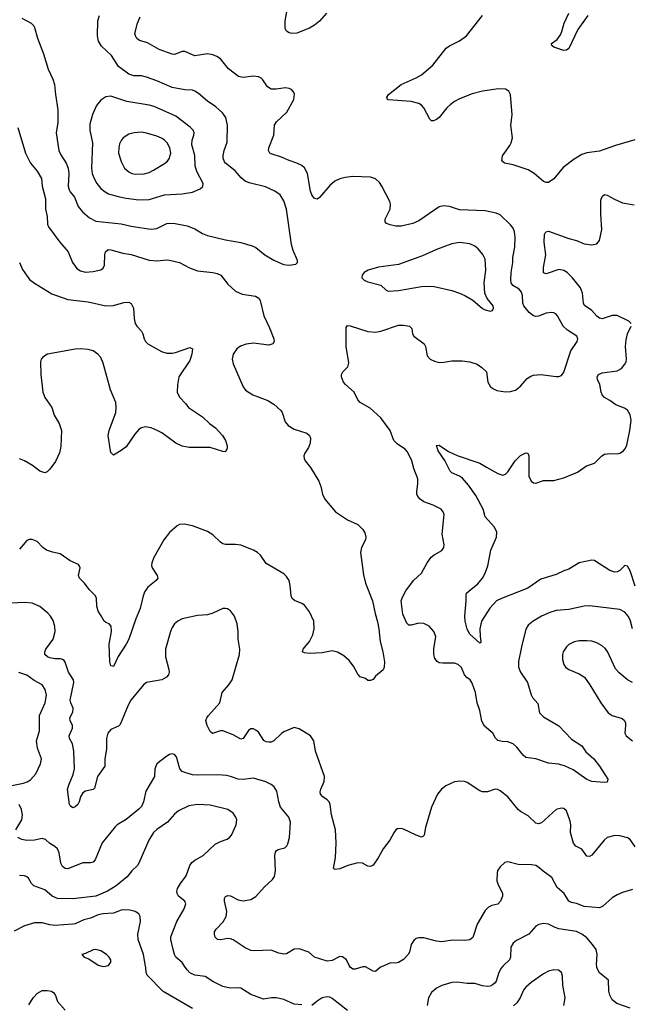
# Model space of a CAD drawing. Header units: inches. Extents: x 1308439 to 1441336, y 959892 to 1036309.
# Tile 58 of 167: x 1342933 to 1347732, y 999700 to 1007438. Entities that reach past the tile are written whole.
import ezdxf

# ---------------------------------------------------------------- set-up
doc = ezdxf.new("R2010")
doc.units = ezdxf.units.IN
doc.header["$MEASUREMENT"] = 0
doc.layers.add('B3040', color=7, linetype='Continuous')
doc.layers.add('B3949', color=7, linetype='Continuous')

msp = doc.modelspace()

# ---------------------------------------------------------------- linework, layer by layer
at = {"layer": 'B3040', "color": 6}
for points, elevation in [([(1345343.4, 1007490), (1345290, 1007427.2), (1345250, 1007393.8), (1345210, 1007370.4), (1345110, 1007333.4), (1345070.5, 1007330.5), (1345050, 1007335), (1345029.2, 1007349.2), (1345019.8, 1007370), (1345019.2, 1007430), (1345047.6, 1007590)], 2900), ([(1342949, 1007449), (1343023.1, 1007410), (1343043.3, 1007390), (1343050, 1007376.1), (1343072.5, 1007292.5), (1343119.1, 1007170), (1343156.1, 1007050), (1343193.6, 1006970), (1343205.1, 1006930), (1343213.1, 1006850), (1343233.6, 1006730), (1343231.4, 1006630), (1343219, 1006550), (1343239.8, 1006410), (1343256, 1006376), (1343299.1, 1006310), (1343314.9, 1006270), (1343319.9, 1006230), (1343314.8, 1006130), (1343321.5, 1006101.5), (1343330, 1006084.9), (1343364.2, 1006044.2), (1343393.6, 1005970), (1343427.1, 1005927.1), (1343481.2, 1005881.2), (1343530, 1005855.3), (1343730, 1005833.4), (1343810, 1005814.9), (1343946.1, 1005793.9), (1343970, 1005792.3), (1344010, 1005798.1), (1344090, 1005835.8), (1344110, 1005839.5), (1344155.6, 1005835.6), (1344250, 1005818.3), (1344310, 1005795.2), (1344370, 1005759), (1344410, 1005741.2), (1344550, 1005707.4), (1344670, 1005687.8), (1344760.8, 1005660.8), (1344790, 1005646.7), (1344858.3, 1005590), (1344930, 1005548.7), (1345006.3, 1005513.7), (1345050, 1005509.6), (1345102.6, 1005517.4), (1345116.4, 1005530), (1345115.4, 1005544.6), (1345083.2, 1005623.2), (1345070.2, 1005670.2), (1345029.7, 1005949.7), (1345010, 1006015), (1344980.3, 1006060.3), (1344936.8, 1006090), (1344864.1, 1006124.1), (1344735.7, 1006155.7), (1344704.3, 1006170), (1344674.6, 1006194.6), (1344626.4, 1006250), (1344551, 1006310), (1344541.9, 1006321.9), (1344530.8, 1006350), (1344531.4, 1006370), (1344540.1, 1006410), (1344564.5, 1006475.5), (1344566.2, 1006610), (1344552.3, 1006670), (1344527.2, 1006707.2), (1344473.8, 1006753.8), (1344410, 1006797.2), (1344338.4, 1006858.4), (1344310, 1006876.7), (1344290, 1006883), (1344230, 1006886.6), (1344130, 1006904.3), (1344010, 1006958.8), (1343930, 1006986.2), (1343890, 1006996.5), (1343830, 1006996), (1343790, 1007010.4), (1343708.5, 1007070), (1343655.6, 1007155.6), (1343576.1, 1007230), (1343551.7, 1007270), (1343544.5, 1007310), (1343547, 1007430), (1343560.8, 1007470)], 3100), ([(1347766.4, 1006493.6), (1347614.3, 1006450), (1347490, 1006404.8), (1347390, 1006391.2), (1347350, 1006377.5), (1347290, 1006341.3), (1347203.6, 1006276.4), (1347130, 1006188.4), (1347090, 1006158.5), (1347070, 1006158.5), (1347050, 1006167), (1346976.9, 1006230), (1346930, 1006258), (1346810, 1006297.1), (1346744.2, 1006310), (1346722.6, 1006330), (1346728.2, 1006368.2), (1346786.4, 1006450), (1346796.7, 1006470), (1346806.9, 1006510), (1346791.8, 1006610), (1346802.2, 1006690), (1346790.9, 1006850), (1346776.7, 1006876.7), (1346750, 1006893.3), (1346695.5, 1006895.5), (1346570, 1006877.3), (1346490, 1006855.2), (1346390, 1006816.7), (1346350, 1006795.6), (1346315.9, 1006770), (1346290, 1006744.7), (1346230, 1006669.3), (1346210, 1006653.5), (1346184.1, 1006644.1), (1346170, 1006643.2), (1346155.9, 1006655.9), (1346110, 1006744.3), (1346090, 1006765.7), (1346070, 1006778.7), (1346010, 1006795.7), (1345828.6, 1006808.6), (1345823.7, 1006810), (1345817.3, 1006830), (1345832, 1006850), (1345930, 1006928.1), (1346050, 1006981), (1346090, 1007005), (1346179.5, 1007080.5), (1346285, 1007215), (1346310, 1007232.5), (1346389.3, 1007270.7), (1346443.7, 1007310), (1346569.6, 1007470.4)], 2900), ([(1347398.3, 1007470), (1347319.9, 1007360.1), (1347247.9, 1007212.1), (1347230, 1007198.9), (1347210, 1007196.6), (1347130, 1007222.5), (1347114.1, 1007234.1), (1347113.5, 1007250), (1347156.8, 1007283.2), (1347182.1, 1007317.9), (1347194.5, 1007345.5), (1347212.3, 1007410), (1347249, 1007490)], 2800), ([(1347749.6, 1002649.6), (1347730, 1002720.8), (1347716.4, 1002750), (1347690, 1002780.5), (1347650, 1002802.4), (1347410, 1002832), (1347370, 1002828.9), (1347250, 1002802.6), (1347150, 1002793.6), (1347100.3, 1002779.7), (1347033.4, 1002750), (1346969.5, 1002710), (1346930, 1002678.6), (1346910, 1002648.5), (1346876.3, 1002510), (1346853.9, 1002393.9), (1346854.4, 1002350), (1346868.9, 1002310), (1346925.2, 1002230), (1346952.6, 1002132.6), (1346963.1, 1002110), (1347004.6, 1002064.6), (1347018.8, 1001990), (1347050, 1001958.5), (1347170, 1001889.3), (1347270, 1001784.4), (1347350, 1001730.1), (1347383.1, 1001683.1), (1347445.2, 1001630), (1347490, 1001571.1), (1347555.2, 1001470), (1347550, 1001446.4), (1347530, 1001442.2), (1347429.3, 1001450.7), (1347390, 1001467), (1347282.7, 1001542.7), (1347214.5, 1001574.5), (1347167.4, 1001587.4), (1347090, 1001594.3), (1346990, 1001628.4), (1346910, 1001640.3), (1346890, 1001657.6), (1346840.8, 1001720.8), (1346810, 1001747.4), (1346770, 1001762.1), (1346725.1, 1001765.1), (1346690, 1001774.1), (1346671.9, 1001791.9), (1346651, 1001831), (1346585.7, 1001885.7), (1346566.2, 1001926.2), (1346549.1, 1002010), (1346529.6, 1002070), (1346514.7, 1002150), (1346490, 1002222.9), (1346473.9, 1002250), (1346448.2, 1002268.2), (1346430, 1002288.9), (1346406.5, 1002346.5), (1346379.9, 1002370), (1346350, 1002381.2), (1346259.6, 1002379.6), (1346230, 1002384.7), (1346213.3, 1002393.3), (1346196.5, 1002416.5), (1346186.7, 1002450), (1346186.7, 1002493.3), (1346203.5, 1002590), (1346188.8, 1002630), (1346151.3, 1002671.3), (1346110, 1002693.1), (1346070, 1002694.1), (1346010, 1002678.2), (1345990, 1002678.6), (1345976.4, 1002696.4), (1345944.9, 1002764.9), (1345931.3, 1002870), (1345940.3, 1002899.7), (1345967.3, 1002950), (1346028.3, 1003030), (1346091.9, 1003088.1), (1346134.4, 1003170), (1346166.4, 1003213.6), (1346190, 1003232), (1346250, 1003265.3), (1346265.8, 1003290), (1346268.3, 1003310), (1346254.3, 1003394.3), (1346267.7, 1003550), (1346260.9, 1003570), (1346244.3, 1003590), (1346182.9, 1003622.9), (1346110, 1003649.2), (1346081.5, 1003670), (1346063.3, 1003690), (1346055.2, 1003710), (1346053.6, 1003730), (1346062.4, 1003790), (1346062.2, 1003830), (1346029.6, 1003909.6), (1346014.5, 1003970), (1345981.3, 1004041.3), (1345963, 1004063), (1345901.3, 1004101.3), (1345872.3, 1004130), (1345844.1, 1004210), (1345771, 1004310), (1345686.2, 1004386.2), (1345609, 1004429), (1345590.8, 1004450.8), (1345561.6, 1004510), (1345492.8, 1004570), (1345478.9, 1004590), (1345463, 1004630), (1345462.7, 1004650), (1345471.7, 1004670), (1345511.2, 1004710), (1345519.7, 1004740.3), (1345499.3, 1004870), (1345499.9, 1005020.1), (1345510, 1005035), (1345530, 1005033), (1345670, 1004987.3), (1345730, 1004981.5), (1345770, 1004990.1), (1345910, 1005036.4), (1345950, 1005038), (1345995.6, 1005030), (1346014.5, 1005010), (1346020.4, 1004970), (1346029.7, 1004949.7), (1346111.6, 1004890), (1346123.5, 1004870), (1346135.5, 1004795.5), (1346159, 1004770), (1346193.1, 1004753.1), (1346230, 1004744), (1346266, 1004746), (1346330, 1004758.1), (1346410, 1004758.2), (1346470, 1004749.6), (1346529, 1004730), (1346565.6, 1004705.6), (1346601.5, 1004670), (1346613.5, 1004590), (1346633.1, 1004553.1), (1346655.7, 1004535.7), (1346683.6, 1004523.6), (1346750, 1004512.6), (1346790, 1004515), (1346830, 1004526.6), (1346870, 1004559), (1346921.8, 1004618.2), (1346950, 1004637), (1346970, 1004644), (1347030, 1004649.4), (1347150, 1004632.7), (1347170, 1004633.2), (1347190, 1004640.9), (1347210, 1004667.8), (1347265, 1004835), (1347315.5, 1004910), (1347319.4, 1004930), (1347311.5, 1004951.5), (1347238.8, 1004998.8), (1347204.5, 1005030), (1347159.7, 1005110), (1347145.9, 1005125.9), (1347130, 1005135.1), (1347110, 1005137.8), (1347070, 1005132.3), (1347010, 1005108.7), (1346990, 1005106.1), (1346970.4, 1005110.4), (1346937.3, 1005137.3), (1346895.5, 1005190), (1346887.8, 1005210), (1346884.3, 1005270), (1346877, 1005297), (1346859.2, 1005319.2), (1346809.2, 1005350), (1346796.6, 1005370), (1346793.4, 1005390), (1346795.6, 1005450), (1346808.5, 1005530), (1346807.9, 1005570), (1346825, 1005650), (1346827.9, 1005730), (1346821.5, 1005770), (1346810, 1005799), (1346790, 1005826.3), (1346710, 1005903.6), (1346676.9, 1005916.9), (1346590, 1005935.7), (1346390, 1005944.6), (1346310, 1005969.9), (1346264.4, 1005975.6), (1346230, 1005966.5), (1346070, 1005857.9), (1346024, 1005836), (1345930, 1005815.9), (1345890, 1005816.2), (1345844.6, 1005824.6), (1345816.7, 1005836.7), (1345804.2, 1005850), (1345805.2, 1005870), (1345845, 1005950), (1345848.3, 1005988.3), (1345842.2, 1006010), (1345779.5, 1006130), (1345759.5, 1006159.5), (1345730, 1006188.6), (1345690, 1006199.3), (1345550, 1006206.5), (1345490, 1006199.1), (1345450, 1006188.3), (1345410, 1006168.4), (1345370, 1006135.6), (1345290, 1006040.2), (1345270, 1006027), (1345250, 1006032.9), (1345230, 1006061.4), (1345219.3, 1006090), (1345194.2, 1006230), (1345170, 1006274.3), (1345150, 1006291), (1345111.6, 1006310), (1345050, 1006330.7), (1344990, 1006357.8), (1344910, 1006383.9), (1344899.1, 1006390), (1344887.6, 1006410), (1344890.4, 1006430), (1344931, 1006530), (1344934.3, 1006610), (1344950, 1006635.8), (1345032.2, 1006710), (1345088.1, 1006810), (1345091.6, 1006851.6), (1345085.4, 1006870), (1345069, 1006889), (1345050, 1006898.2), (1345023, 1006903), (1344947.8, 1006892.2), (1344910, 1006893.3), (1344881.1, 1006910), (1344844.3, 1006964.3), (1344830, 1006978.4), (1344810, 1006988.5), (1344770, 1006993.3), (1344690, 1006982.9), (1344651.7, 1006991.7), (1344572.8, 1007052.8), (1344510, 1007130.9), (1344483.2, 1007150), (1344450, 1007162.9), (1344409.6, 1007169.6), (1344310, 1007153.5), (1344230, 1007189.1), (1344210, 1007189), (1344150, 1007163.5), (1344130, 1007166.7), (1344030, 1007204.3), (1343936, 1007256), (1343873.3, 1007273.3), (1343853.1, 1007290), (1343842, 1007310), (1343838.2, 1007330), (1343858.3, 1007410), (1343880.2, 1007459.8)], 3000), ([(1342919.2, 1006590), (1342978.4, 1006390), (1343016.7, 1006310), (1343070, 1006248), (1343103.1, 1006190), (1343109.7, 1006129.7), (1343135.5, 1006030), (1343136.6, 1005950), (1343149.5, 1005890), (1343152.3, 1005830), (1343159.1, 1005810), (1343247.1, 1005690), (1343314.8, 1005614.8), (1343348.3, 1005530), (1343382.6, 1005482.6), (1343410, 1005464.6), (1343450, 1005453.6), (1343510, 1005459), (1343570, 1005471.6), (1343590, 1005486.2), (1343600.5, 1005510), (1343602.5, 1005590), (1343607.1, 1005612.9), (1343628.9, 1005631.1), (1343650, 1005630.1), (1343744.3, 1005604.3), (1343810, 1005592.4), (1343950, 1005548.5), (1344010, 1005542.4), (1344090, 1005551.5), (1344110, 1005549), (1344190, 1005528.7), (1344268.3, 1005488.3), (1344330, 1005465.1), (1344450, 1005452.1), (1344484.2, 1005444.2), (1344513.1, 1005430), (1344570, 1005358.8), (1344630, 1005305.7), (1344680.9, 1005280.9), (1344785.5, 1005265.5), (1344812, 1005250), (1344822, 1005230), (1344851, 1005110), (1344897, 1005017), (1344929.7, 1004930), (1344932.1, 1004907.9), (1344921.7, 1004890), (1344890, 1004880.5), (1344770, 1004894.8), (1344712.6, 1004887.4), (1344668.8, 1004871.2), (1344639.1, 1004850), (1344610.1, 1004810), (1344602.9, 1004770), (1344610, 1004733.1), (1344690, 1004552), (1344707.3, 1004527.3), (1344764.4, 1004490), (1344883.9, 1004443.9), (1344930, 1004416), (1344985.3, 1004365.3), (1344995.1, 1004350), (1345018.6, 1004278.6), (1345041.7, 1004250), (1345090, 1004220.4), (1345188.5, 1004188.5), (1345211.8, 1004170), (1345219.7, 1004150), (1345215.6, 1004110), (1345203, 1004077), (1345174.2, 1004030), (1345166.9, 1004010), (1345167.5, 1003990), (1345177.3, 1003970), (1345219.1, 1003919.1), (1345283.1, 1003810), (1345299.2, 1003770), (1345312.7, 1003710), (1345330, 1003670.8), (1345414.8, 1003570), (1345510, 1003507.7), (1345590.1, 1003470.1), (1345630, 1003430.2), (1345644.9, 1003404.9), (1345653.8, 1003370), (1345650.6, 1003350), (1345619.2, 1003290), (1345610.1, 1003250), (1345634.6, 1003074.6), (1345649.5, 1003010), (1345705.3, 1002870), (1345726.6, 1002770), (1345745.8, 1002705.8), (1345755.9, 1002650), (1345765, 1002550), (1345787.2, 1002470), (1345799.7, 1002390), (1345798, 1002350), (1345790, 1002327.6), (1345730, 1002279.6), (1345710, 1002252), (1345690, 1002243.6), (1345670, 1002244.2), (1345650, 1002259.7), (1345610, 1002274.7), (1345590, 1002295.4), (1345557.2, 1002357.2), (1345523, 1002403), (1345479.7, 1002439.7), (1345430, 1002468.4), (1345390, 1002478.2), (1345310, 1002462.4), (1345210, 1002457.9), (1345170, 1002461.6), (1345155.8, 1002470), (1345161.6, 1002490), (1345209.3, 1002550.7), (1345236.1, 1002603.9), (1345248, 1002650), (1345243.5, 1002710), (1345210, 1002783), (1345170, 1002836), (1345150, 1002850.3), (1345092.4, 1002872.4), (1345074.1, 1002890), (1345066.2, 1002910), (1345059.7, 1002990), (1345050, 1003029.7), (1345030, 1003062.4), (1345010, 1003082), (1344870, 1003165.2), (1344824.2, 1003230), (1344802.2, 1003250), (1344770, 1003269.9), (1344670, 1003307.5), (1344630, 1003312.5), (1344550, 1003313.4), (1344530, 1003318.8), (1344510, 1003331.2), (1344450, 1003390.5), (1344410, 1003415.5), (1344290, 1003459.6), (1344226.8, 1003473.2), (1344190, 1003470.6), (1344170, 1003461.4), (1344110, 1003407.4), (1344064.4, 1003350), (1343986.8, 1003210), (1343971.4, 1003170), (1343970, 1003148.2), (1343973.6, 1003130), (1344012.3, 1003070), (1344017.5, 1003050), (1344005.3, 1003030), (1343941, 1002979), (1343916.6, 1002943.4), (1343902.8, 1002910), (1343879.7, 1002810), (1343845.7, 1002730), (1343791.6, 1002570), (1343770, 1002529.4), (1343706.8, 1002433.2), (1343670, 1002354.3), (1343650, 1002358.9), (1343641.1, 1002390), (1343635.3, 1002530), (1343653.6, 1002630), (1343652.3, 1002672.3), (1343637.2, 1002690), (1343610, 1002699.5), (1343597.1, 1002710), (1343574.1, 1002754.1), (1343549, 1002789), (1343538.1, 1002830), (1343536.4, 1002890), (1343528.6, 1002910), (1343479, 1002959), (1343443.1, 1003010), (1343404, 1003050), (1343394.3, 1003070), (1343407.1, 1003130), (1343404.1, 1003144.1), (1343395.3, 1003155.3), (1343330, 1003185.6), (1343250, 1003239), (1343190, 1003251.9), (1343142.9, 1003270), (1343114.9, 1003290), (1343070, 1003336.1), (1343030, 1003353.6), (1343010, 1003353.6), (1342990, 1003343.7), (1342930, 1003276.1)], 3000), ([(1347738.4, 1005050), (1347720.8, 1005070), (1347630, 1005112.2), (1347590, 1005114.5), (1347510, 1005087.4), (1347490, 1005092.4), (1347470, 1005107.9), (1347430, 1005152.1), (1347372.1, 1005192.1), (1347364.5, 1005210), (1347357.2, 1005290), (1347340.3, 1005330), (1347278.9, 1005410), (1347235.2, 1005450), (1347210, 1005466.8), (1347170, 1005473.9), (1347070, 1005440.8), (1347050, 1005449), (1347048.7, 1005490), (1347066.8, 1005590), (1347056.2, 1005690), (1347057.6, 1005750), (1347068.3, 1005771.7), (1347090, 1005775.5), (1347250, 1005718.4), (1347310, 1005703.4), (1347370, 1005677.1), (1347430.7, 1005669.3), (1347470, 1005677.4), (1347490, 1005703.6), (1347508, 1005790), (1347501.1, 1005910), (1347501.6, 1006018.4), (1347510, 1006048.7), (1347530, 1006063.3), (1347550, 1006059.9), (1347607.4, 1006027.4), (1347670, 1005999.9), (1347761.9, 1005981.9)], 2900), ([(1342931.4, 1005530), (1342953.6, 1005473.6), (1343010, 1005396.8), (1343048, 1005368), (1343184.8, 1005284.8), (1343310, 1005239.9), (1343470, 1005220.5), (1343610, 1005189.1), (1343670, 1005192.6), (1343750, 1005216.4), (1343790, 1005219), (1343810, 1005206.7), (1343828.2, 1005170), (1343831.7, 1005090), (1343841, 1005050), (1343852.4, 1005030), (1343890.8, 1004990), (1343900.7, 1004970), (1343910.1, 1004930), (1343920.4, 1004910), (1343939.8, 1004890), (1344047.1, 1004830), (1344090, 1004816.3), (1344130, 1004816.4), (1344157.8, 1004822.2), (1344270, 1004862.4), (1344290, 1004850.4), (1344286.4, 1004810), (1344270, 1004759.8), (1344183.3, 1004630), (1344171.9, 1004568.1), (1344170.8, 1004510), (1344190, 1004470.1), (1344238.8, 1004418.8), (1344259.1, 1004390), (1344370, 1004316.8), (1344424.6, 1004264.6), (1344471.1, 1004230), (1344525.6, 1004170), (1344550.2, 1004130), (1344563.2, 1004090), (1344563.6, 1004070), (1344550, 1004042.9), (1344530, 1004044), (1344430, 1004076.3), (1344265.1, 1004074.9), (1344210, 1004085.2), (1344159.3, 1004110), (1344050, 1004189.9), (1344013.6, 1004210), (1343965.1, 1004230), (1343922, 1004238), (1343890, 1004231.3), (1343870, 1004217.1), (1343838.9, 1004181.1), (1343770, 1004081.6), (1343730, 1004051.5), (1343670, 1004015.6), (1343650, 1004035.4), (1343645.6, 1004050), (1343627.9, 1004170), (1343635.4, 1004210), (1343687.7, 1004350), (1343692.3, 1004390), (1343687.9, 1004430), (1343647, 1004530), (1343590, 1004739.4), (1343570, 1004782.9), (1343547.1, 1004810), (1343510, 1004835.6), (1343470, 1004846.9), (1343410, 1004850.6), (1343367.6, 1004847.6), (1343150.1, 1004809.9), (1343113.7, 1004786.3), (1343101.8, 1004770), (1343095.9, 1004750), (1343099.5, 1004650), (1343113.5, 1004510), (1343130, 1004467.8), (1343185.7, 1004390), (1343204.4, 1004330), (1343243.9, 1004263.9), (1343260.9, 1004210), (1343255.7, 1004084.3), (1343245.9, 1004034.1), (1343215.4, 1003964.6), (1343170, 1003904.7), (1343150, 1003884), (1343130, 1003877.3), (1343090, 1003890.7), (1343034.5, 1003934.5), (1342970, 1003970.3), (1342930, 1003986.8)], 2900), ([(1347770, 1002987.1), (1347730, 1003106.6), (1347710, 1003144), (1347690, 1003149), (1347649.3, 1003110), (1347630, 1003098.9), (1347610, 1003095.4), (1347570, 1003109.9), (1347470, 1003175.3), (1347450, 1003186.8), (1347430, 1003191), (1347330, 1003168.7), (1347250, 1003119.7), (1347210, 1003106.7), (1347150, 1003078.6), (1347030, 1003041), (1346926, 1002970), (1346720.1, 1002890), (1346681.6, 1002870), (1346627.2, 1002812.8), (1346561.9, 1002710), (1346549.6, 1002650), (1346551.1, 1002591.1), (1346558, 1002550), (1346558, 1002542), (1346550, 1002536.9), (1346470, 1002609.8), (1346450, 1002648.7), (1346434.8, 1002710), (1346430.8, 1002750), (1346441.5, 1002870), (1346440.6, 1002919.4), (1346443.9, 1002930), (1346465.2, 1002950), (1346534.7, 1003005.3), (1346570.6, 1003049.4), (1346592.5, 1003087.5), (1346613.2, 1003146.8), (1346636.7, 1003270), (1346681.3, 1003370), (1346683.4, 1003410), (1346663.5, 1003450), (1346591.2, 1003530), (1346576, 1003590), (1346518.8, 1003698.8), (1346460.9, 1003780.9), (1346414.2, 1003834.2), (1346390, 1003851.7), (1346330, 1003876.4), (1346316.1, 1003890), (1346273.5, 1003973.5), (1346223, 1004050), (1346210, 1004092), (1346230, 1004094.3), (1346304.1, 1004044.1), (1346370, 1004014.2), (1346550, 1003953.8), (1346600.7, 1003920.7), (1346690, 1003872), (1346730, 1003859.3), (1346750, 1003866.1), (1346770, 1003884.8), (1346827.9, 1003970), (1346870, 1004013), (1346910, 1004034.4), (1346925.5, 1004030), (1346934.4, 1004010), (1346935.3, 1003850), (1346953.2, 1003810), (1346970, 1003797.9), (1346990, 1003795.9), (1347050, 1003817.3), (1347130, 1003817.1), (1347210, 1003837.4), (1347317.5, 1003882.5), (1347387, 1003933), (1347450, 1003952.6), (1347507.1, 1004010), (1347530, 1004022.7), (1347570, 1004029.7), (1347630, 1004026.6), (1347649.5, 1004030), (1347679.5, 1004050), (1347694.8, 1004070), (1347705.1, 1004094.9), (1347728.6, 1004210), (1347738.1, 1004290), (1347731.8, 1004331.8), (1347710, 1004370.3), (1347685.1, 1004385.1), (1347617.3, 1004410), (1347570, 1004445.9), (1347529.6, 1004469.6), (1347510, 1004489), (1347502.2, 1004510), (1347492.5, 1004570), (1347474.9, 1004610), (1347471.1, 1004630), (1347481.3, 1004650), (1347510, 1004662.9), (1347630, 1004677.8), (1347662.2, 1004697.8), (1347689.9, 1004730), (1347699.1, 1004750), (1347701.5, 1004770), (1347695, 1004870), (1347699, 1004921), (1347710.9, 1004969.1), (1347738.4, 1005030)], 2900), ([(1347770, 1000937.5), (1347730, 1000996.2), (1347710, 1001008.4), (1347650, 1001024.7), (1347610, 1001027.5), (1347549.8, 1001010.2), (1347525.4, 1000990), (1347430, 1000870.9), (1347410, 1000860.6), (1347390, 1000863.8), (1347350, 1000918), (1347303.3, 1000943.3), (1347284.9, 1000964.9), (1347261.8, 1001050), (1347263.9, 1001110), (1347258.4, 1001138.4), (1347230, 1001219.8), (1347210, 1001238.1), (1347190, 1001242.5), (1347150, 1001231.7), (1347034.1, 1001125.9), (1347010, 1001117.3), (1346990, 1001122.3), (1346930, 1001182.1), (1346870, 1001214.4), (1346851.3, 1001231.3), (1346770, 1001329.9), (1346710, 1001377.8), (1346690, 1001387.5), (1346670, 1001389.9), (1346610, 1001370.4), (1346570, 1001369.9), (1346550, 1001377.9), (1346450, 1001443.4), (1346430, 1001450.6), (1346390, 1001452.7), (1346350, 1001449), (1346282.7, 1001417.3), (1346248.4, 1001391.6), (1346215.9, 1001350), (1346170.1, 1001249.9), (1346121.6, 1001090), (1346111.1, 1001028.9), (1346101.7, 1001018.3), (1346090, 1001014.3), (1346050, 1001027.9), (1345950, 1001076.4), (1345930, 1001080.9), (1345902.4, 1001077.6), (1345890, 1001071.3), (1345872.6, 1001047.4), (1345841.1, 1000990), (1345790, 1000921), (1345750, 1000851.4), (1345710, 1000793.6), (1345690, 1000781.6), (1345670, 1000784.4), (1345628.4, 1000808.4), (1345590, 1000812.3), (1345513, 1000790), (1345450, 1000763.4), (1345410, 1000759.8), (1345399.8, 1000770), (1345415.5, 1000850), (1345420.1, 1000970), (1345414.6, 1001070), (1345382.9, 1001190), (1345374.1, 1001270), (1345364.9, 1001290), (1345350, 1001306.2), (1345314.8, 1001330), (1345296.4, 1001350), (1345294.7, 1001370), (1345300.5, 1001390), (1345326.4, 1001450), (1345328.5, 1001490), (1345256.9, 1001690), (1345244, 1001770), (1345219.4, 1001810), (1345130, 1001864.4), (1345090, 1001874.3), (1345010, 1001841.6), (1344990, 1001829.3), (1344930, 1001770.4), (1344910, 1001761.1), (1344890, 1001758.8), (1344870, 1001762.7), (1344852.8, 1001772.8), (1344810, 1001838.8), (1344790, 1001855.5), (1344770, 1001863.9), (1344750, 1001863.9), (1344730, 1001852.1), (1344690, 1001788.6), (1344670, 1001783), (1344610, 1001817.6), (1344530, 1001848), (1344510, 1001848.9), (1344448.5, 1001828.5), (1344430, 1001842.7), (1344406.2, 1001890), (1344396.4, 1001930), (1344403.5, 1001950), (1344416.6, 1001970), (1344505.4, 1002070), (1344523, 1002150), (1344576.2, 1002210), (1344601.7, 1002250), (1344661.7, 1002450), (1344663.7, 1002490), (1344650.3, 1002570), (1344650.3, 1002630.3), (1344643.1, 1002690), (1344621.2, 1002750), (1344590, 1002792.7), (1344567, 1002807), (1344550, 1002811.4), (1344530, 1002809.2), (1344450, 1002773.1), (1344410, 1002760.1), (1344330, 1002756.1), (1344210, 1002728.2), (1344175.3, 1002710), (1344149.6, 1002690), (1344130, 1002661.8), (1344116.9, 1002630), (1344079, 1002490), (1344079.3, 1002430), (1344105.8, 1002330), (1344107.7, 1002310), (1344102.4, 1002290), (1344085.9, 1002270), (1344049.3, 1002250.7), (1343930, 1002229.3), (1343905.8, 1002210), (1343807.2, 1002090), (1343784.3, 1002050), (1343721.9, 1001898.1), (1343710, 1001885.8), (1343650, 1001860.7), (1343624.5, 1001830), (1343614.3, 1001790), (1343614.4, 1001705.6), (1343601.4, 1001630), (1343601.9, 1001570), (1343543.1, 1001490), (1343520.4, 1001399.6), (1343510, 1001388.1), (1343450, 1001376), (1343430, 1001360.7), (1343410.8, 1001330), (1343400.5, 1001290), (1343390, 1001270.6), (1343370, 1001251.2), (1343350, 1001244.9), (1343330, 1001259.3), (1343324.8, 1001270), (1343309.2, 1001390), (1343320.6, 1001430), (1343353.5, 1001506.5), (1343363.7, 1001550), (1343358.7, 1001690), (1343346.9, 1001746.9), (1343324.5, 1001790), (1343322.5, 1001810), (1343347.3, 1001870), (1343347.7, 1001890), (1343330.6, 1001930), (1343327.4, 1001950), (1343350, 1001996.3), (1343352, 1002028), (1343333.6, 1002070), (1343329.8, 1002090), (1343359.6, 1002230), (1343356.6, 1002250), (1343317.1, 1002310), (1343290, 1002389.2), (1343281.3, 1002401.4), (1343270.5, 1002410.5), (1343254.4, 1002414.4), (1343210, 1002414.4), (1343170, 1002422), (1343150.6, 1002430.6), (1343130.3, 1002450), (1343129.9, 1002470), (1343139.4, 1002490), (1343196.1, 1002570), (1343211.5, 1002630), (1343208.8, 1002670), (1343195.4, 1002715.4), (1343175.4, 1002750), (1343153.2, 1002773.2), (1343090, 1002825.7), (1343030, 1002853.2), (1342970, 1002858.7), (1342810, 1002850.7)], 3100), ([(1347750, 1002230), (1347710, 1002249.9), (1347644.9, 1002304.9), (1347616.8, 1002336.8), (1347551.6, 1002471.6), (1347535.4, 1002495.4), (1347510, 1002518.2), (1347470, 1002541.5), (1347430, 1002552.8), (1347390, 1002556.1), (1347330, 1002555.6), (1347291.5, 1002548.5), (1347250, 1002528.4), (1347230, 1002508.9), (1347205, 1002470), (1347198.9, 1002450), (1347198.6, 1002410), (1347210.8, 1002370), (1347223.9, 1002350), (1347250.1, 1002330.1), (1347330, 1002297.6), (1347370.8, 1002270), (1347414.8, 1002210), (1347500.9, 1002070), (1347559.1, 1001990), (1347590, 1001970.1), (1347667.2, 1001947.2), (1347685.5, 1001930), (1347694, 1001910), (1347695.3, 1001890), (1347690.1, 1001830), (1347700.4, 1001810), (1347749.6, 1001769.6)], 3100), ([(1342870, 1001418.4), (1342963.5, 1001436.5), (1342992.6, 1001447.4), (1343017.1, 1001462.9), (1343058.9, 1001510), (1343095.1, 1001590), (1343103.5, 1001630), (1343073.2, 1001713.2), (1343064, 1001770), (1343088.9, 1001850), (1343088.3, 1001970), (1343133.1, 1002070), (1343142.7, 1002130), (1343133.8, 1002173.8), (1343109.9, 1002210), (1343045.3, 1002245.3), (1342990, 1002285.4), (1342926.6, 1002306.6)], 3200), ([(1345526.1, 1000000), (1345501.5, 1000050), (1345470, 1000073.2), (1345450, 1000074.8), (1345390, 1000044.3), (1345350, 1000038.5), (1345251.1, 1000071.1), (1345206.6, 1000110), (1345130, 1000136.1), (1345090, 1000132.2), (1345030, 1000095.2), (1345010, 1000094.2), (1344970, 1000101.9), (1344910, 1000126.4), (1344779.2, 1000120.8), (1344750, 1000123.7), (1344704.4, 1000144.4), (1344610, 1000206.4), (1344590, 1000214.8), (1344570, 1000217.6), (1344510, 1000207.4), (1344488.7, 1000208.7), (1344468.6, 1000228.6), (1344463, 1000250), (1344464.7, 1000270), (1344475.8, 1000290), (1344530.9, 1000349.1), (1344555.1, 1000390), (1344561.5, 1000430), (1344541.2, 1000510), (1344541.9, 1000530), (1344550, 1000548), (1344570, 1000555.4), (1344590, 1000552.7), (1344650, 1000520.5), (1344690, 1000511.7), (1344750, 1000522.8), (1344790, 1000546.5), (1344857.1, 1000622.9), (1344919.4, 1000680.6), (1344935.1, 1000704.9), (1344942.1, 1000750), (1344938.8, 1000870), (1344943.5, 1000896.5), (1344951.5, 1000908.5), (1344964.8, 1000915.2), (1345015.7, 1000930), (1345033.7, 1000946.3), (1345040.4, 1000959.6), (1345052.8, 1001010), (1345062.5, 1001130), (1345047.1, 1001170), (1344983.2, 1001250), (1344968.3, 1001290), (1344954.1, 1001374.1), (1344933.5, 1001410), (1344908.2, 1001428.2), (1344867, 1001447), (1344770, 1001477.1), (1344690, 1001467.7), (1344650, 1001468.1), (1344590, 1001490.9), (1344557.8, 1001497.8), (1344490, 1001503.5), (1344330, 1001499.6), (1344290, 1001504.2), (1344238.4, 1001518.4), (1344210.4, 1001530.4), (1344190.3, 1001550), (1344164.7, 1001644.7), (1344150, 1001662.6), (1344130, 1001668.5), (1344110, 1001663), (1344090, 1001650.5), (1344010, 1001588.7), (1343994.7, 1001550), (1343992.1, 1001490), (1343924.7, 1001375.3), (1343905.3, 1001290), (1343890, 1001254.9), (1343870, 1001232.2), (1343770, 1001152.6), (1343700.1, 1001110), (1343684.3, 1001095.7), (1343581.9, 1000970), (1343525.5, 1000834.5), (1343510, 1000817.5), (1343488.3, 1000811.7), (1343430, 1000812.3), (1343330, 1000771.9), (1343310, 1000765.7), (1343290, 1000766.1), (1343270, 1000782.4), (1343256.9, 1000810), (1343242.3, 1000890), (1343230, 1000921.1), (1343210, 1000939.9), (1343170, 1000963.8), (1343136, 1000996), (1343110, 1001002.9), (1343050, 1000988.7), (1342990, 1000987.4), (1342950, 1000995.6), (1342917.2, 1001010)], 3200), ([(1342902.2, 1001070), (1342950.2, 1001150), (1342955.2, 1001190), (1342946.1, 1001230), (1342929, 1001270)], 3200), ([(1344229.3, 1000000), (1344210, 1000029), (1344160.9, 1000070), (1344149.6, 1000090), (1344138, 1000130), (1344120.2, 1000210), (1344119.9, 1000230), (1344166.6, 1000350), (1344224.8, 1000450), (1344238.7, 1000490), (1344230.8, 1000510), (1344181.6, 1000550), (1344170, 1000569.3), (1344168.7, 1000590), (1344174.1, 1000610), (1344195.8, 1000650), (1344240.5, 1000710), (1344269.2, 1000790), (1344285.8, 1000814.2), (1344308.1, 1000831.9), (1344374.2, 1000870), (1344470, 1000957.6), (1344510, 1000978.6), (1344563.1, 1000996.9), (1344581.5, 1001010), (1344597.7, 1001030), (1344633, 1001110), (1344639.2, 1001150), (1344632.8, 1001170), (1344610, 1001202.8), (1344568.1, 1001230), (1344430, 1001264.8), (1344330, 1001268.9), (1344261.5, 1001258.5), (1344180.5, 1001219.5), (1344150, 1001194.5), (1344094.5, 1001130), (1344010, 1001073.1), (1343985.4, 1001050), (1343946.7, 1000990), (1343870, 1000808.7), (1343858, 1000790), (1343814.7, 1000750), (1343777.3, 1000702.7), (1343690, 1000629.5), (1343623.6, 1000590), (1343530, 1000549.3), (1343350, 1000527.8), (1343230, 1000530.1), (1343188.5, 1000548.5), (1343130, 1000599.7), (1343043.2, 1000630), (1343025.2, 1000650), (1343002.9, 1000690), (1342990, 1000702), (1342970.5, 1000710.5), (1342930, 1000711.8)], 3300), ([(1347750, 1000602.4), (1347670, 1000579.7), (1347630, 1000561.2), (1347590, 1000535.6), (1347512.2, 1000467.8), (1347490, 1000458.2), (1347370, 1000468.5), (1347310, 1000492.8), (1347270, 1000499.5), (1347249.2, 1000509.2), (1347212.3, 1000570), (1347158.4, 1000618.4), (1347115.6, 1000695.6), (1347045.9, 1000745.9), (1347003.2, 1000783.2), (1346990, 1000790.2), (1346956.4, 1000796.4), (1346850, 1000797.9), (1346770, 1000819.2), (1346746.9, 1000813.1), (1346710, 1000780.7), (1346690, 1000753.3), (1346685.2, 1000734.8), (1346683.4, 1000670), (1346690, 1000647.3), (1346727.3, 1000570), (1346726.7, 1000550), (1346711.9, 1000510), (1346690, 1000487.3), (1346644, 1000476), (1346616.4, 1000463.6), (1346590, 1000437.1), (1346529.3, 1000330.7), (1346494, 1000226), (1346470, 1000207.2), (1346430, 1000200.6), (1346335.5, 1000204.5), (1346250, 1000190.4), (1346210, 1000196.1), (1346110, 1000221.3), (1346070, 1000220.9), (1346050, 1000215.6), (1346030, 1000201), (1346010.6, 1000170), (1345997.7, 1000110), (1345986.6, 1000090), (1345950, 1000052.1), (1345910, 1000027.7), (1345890, 1000023), (1345850, 1000024.5), (1345830, 1000018.6), (1345790, 1000000)], 3200), ([(1343922, 1000000), (1343905.5, 1000090), (1343864, 1000210), (1343861.9, 1000250), (1343882.6, 1000350), (1343880.8, 1000390), (1343870, 1000410.5), (1343839.2, 1000430), (1343798.4, 1000438.4), (1343750, 1000441.5), (1343730, 1000438.3), (1343670, 1000414.8), (1343590, 1000412), (1343550, 1000403.1), (1343490, 1000375.9), (1343437, 1000363), (1343370, 1000333.1), (1343350, 1000328.9), (1343210, 1000318), (1343170, 1000323.6), (1343110, 1000340.5), (1343050, 1000339.9), (1342970, 1000316.2), (1342890, 1000274.5)], 3400), ([(1347468, 1000000), (1347466.7, 1000010), (1347471.9, 1000090), (1347462.5, 1000130), (1347436, 1000170), (1347390, 1000221), (1347352.3, 1000250), (1347310, 1000271.7), (1347170, 1000293.5), (1347142.2, 1000302.2), (1347090, 1000328.5), (1347050, 1000335.7), (1347012.9, 1000327.1), (1346990, 1000314), (1346934.7, 1000250), (1346837.8, 1000202.2), (1346810, 1000179), (1346792.4, 1000147.6), (1346790.6, 1000070), (1346782.5, 1000050), (1346734.7, 1000005.3), (1346730.5, 1000000)], 3300), ([(1343604.1, 1000000), (1343630, 1000005.9), (1343649.8, 1000030), (1343648.9, 1000050), (1343636.5, 1000070), (1343615.5, 1000090), (1343570, 1000119), (1343530, 1000130.7), (1343510, 1000128.5), (1343450, 1000098.9), (1343421, 1000090), (1343438.8, 1000070), (1343476.7, 1000056.7), (1343550, 1000007.5), (1343578.1, 1000000)], 3500)]:
    msp.add_lwpolyline(points, dxfattribs=dict(at, elevation=elevation))
for points, elevation in [([(1343650, 1006836.3), (1343610, 1006833), (1343570, 1006805.3), (1343535.9, 1006764.1), (1343506.1, 1006693.9), (1343484.3, 1006615.7), (1343484.1, 1006570), (1343503.9, 1006470), (1343497.3, 1006270), (1343502.3, 1006230), (1343514.4, 1006194.4), (1343537.9, 1006150), (1343570, 1006110.1), (1343603.9, 1006083.9), (1343630.6, 1006070.6), (1343707.6, 1006047.6), (1343770, 1006035.2), (1343870, 1006023.4), (1343950, 1006025.9), (1344070, 1006061.6), (1344209.2, 1006069.2), (1344290, 1006083.7), (1344352, 1006108), (1344372.3, 1006127.7), (1344374.9, 1006150), (1344325.1, 1006245.1), (1344312.2, 1006290), (1344308.9, 1006370), (1344285.5, 1006454.5), (1344288, 1006490), (1344301.7, 1006530), (1344303.4, 1006550), (1344296.2, 1006570), (1344273.7, 1006593.7), (1344160.4, 1006680.4), (1343990, 1006755.8), (1343950, 1006767.6), (1343776, 1006796)], 3200), ([(1343890, 1006552.8), (1343831.3, 1006548.7), (1343790, 1006537.1), (1343747, 1006510), (1343730.1, 1006489.9), (1343717.8, 1006462.2), (1343710.8, 1006430), (1343709.7, 1006390), (1343730, 1006322.9), (1343756.6, 1006270), (1343790, 1006242.4), (1343815.2, 1006230), (1343843.4, 1006223.4), (1343910, 1006226.2), (1343950, 1006237.7), (1343985.2, 1006254.8), (1344070, 1006306.7), (1344093.3, 1006326.7), (1344109.9, 1006350), (1344116.7, 1006370), (1344119.5, 1006390), (1344113.6, 1006430), (1344091.1, 1006470), (1344071.1, 1006491.1), (1344047.6, 1006507.6), (1344010, 1006522.6), (1343930, 1006547.4)], 3300), ([(1346390, 1005686.2), (1346330, 1005677.4), (1346210, 1005632), (1346097.8, 1005582.2), (1345910, 1005512.9), (1345752.8, 1005492.8), (1345672.7, 1005470), (1345640.2, 1005450), (1345624.2, 1005430), (1345622.2, 1005410), (1345639, 1005390), (1345670, 1005377.4), (1345770, 1005351), (1345813.1, 1005313.1), (1345830, 1005305.7), (1345910.1, 1005310.1), (1346090, 1005340.2), (1346150, 1005344), (1346190, 1005340.2), (1346329.3, 1005309.3), (1346389.8, 1005289.8), (1346430.4, 1005270.4), (1346493.6, 1005233.6), (1346570, 1005167.5), (1346590, 1005157.5), (1346630, 1005147.5), (1346650, 1005153.1), (1346656.6, 1005170), (1346653.3, 1005190), (1346606.9, 1005246.9), (1346589.2, 1005289.2), (1346583.9, 1005370), (1346597.1, 1005470), (1346590, 1005557.1), (1346573.8, 1005593.8), (1346537.4, 1005637.4), (1346510, 1005659.4), (1346470, 1005675.2)], 3100)]:
    msp.add_lwpolyline(points, close=True, dxfattribs=dict(at, elevation=elevation))
at = {"layer": 'B3949', "color": 6}
for points, elevation in [([(1343578.1, 1000000), (1343590, 999996.8), (1343604.1, 1000000)], 3500), ([(1344290, 999666.6), (1344060.3, 999800.3), (1343935.4, 999930), (1343926.2, 999950), (1343923.8, 999990), (1343922, 1000000)], 3400), ([(1345150, 999695), (1345090, 999701.3), (1345010, 999736.5), (1344950, 999751.5), (1344911.1, 999751.1), (1344850, 999740.8), (1344750, 999775.9), (1344670, 999825.9), (1344650, 999829.7), (1344587.3, 999827.3), (1344530, 999840.4), (1344450, 999878.4), (1344390, 999917.3), (1344310, 999930), (1344270, 999947.6), (1344249.6, 999969.6), (1344229.3, 1000000)], 3300), ([(1345790, 1000000), (1345769.5, 999990.5), (1345730, 999958.5), (1345710, 999958.9), (1345650, 999993.1), (1345630, 999993.2), (1345570, 999974.7), (1345550, 999975.6), (1345530, 999992.2), (1345526.1, 1000000)], 3200), ([(1346730.5, 1000000), (1346717.2, 999982.8), (1346699.4, 999950), (1346678.5, 999881.5), (1346670, 999868.1), (1346650, 999853.3), (1346630, 999842.5), (1346610, 999838.7), (1346570, 999844.2), (1346510, 999864.5), (1346450, 999863.7), (1346370, 999873.9), (1346330, 999871.4), (1346250, 999847.5), (1346210, 999825.8), (1346170, 999793.5), (1346145.1, 999750), (1346134.1, 999690)], 3300), ([(1347210.2, 999689.8), (1347221.3, 999750), (1347200.9, 999850), (1347200, 999920), (1347190.5, 999950.5), (1347166.9, 999966.9), (1347130, 999970.3), (1347090, 999960.1), (1347050, 999939.8), (1346951.7, 999870), (1346910, 999833.9), (1346891.3, 999810), (1346866.6, 999750), (1346839.4, 999710), (1346813.2, 999686.8)], 3400), ([(1347729.8, 999670), (1347625.5, 999705.5), (1347590, 999735), (1347571, 999771), (1347562.3, 999802.3), (1347560.8, 999890), (1347490, 999946.9), (1347470, 999985.1), (1347468, 1000000)], 3300), ([(1343003.4, 999696.6), (1343038.9, 999750), (1343072.4, 999787.6), (1343110, 999807.9), (1343150, 999809.5), (1343182, 999802), (1343201.9, 999790), (1343213.3, 999770), (1343230, 999720.6), (1343290, 999654.8)], 3400), ([(1345510, 999650.8), (1345390, 999744.5), (1345370, 999754.5), (1345350, 999757.3), (1345310, 999749.9), (1345270, 999725.6), (1345230, 999691)], 3300)]:
    msp.add_lwpolyline(points, dxfattribs=dict(at, elevation=elevation))

doc.saveas('drawing.dxf')
